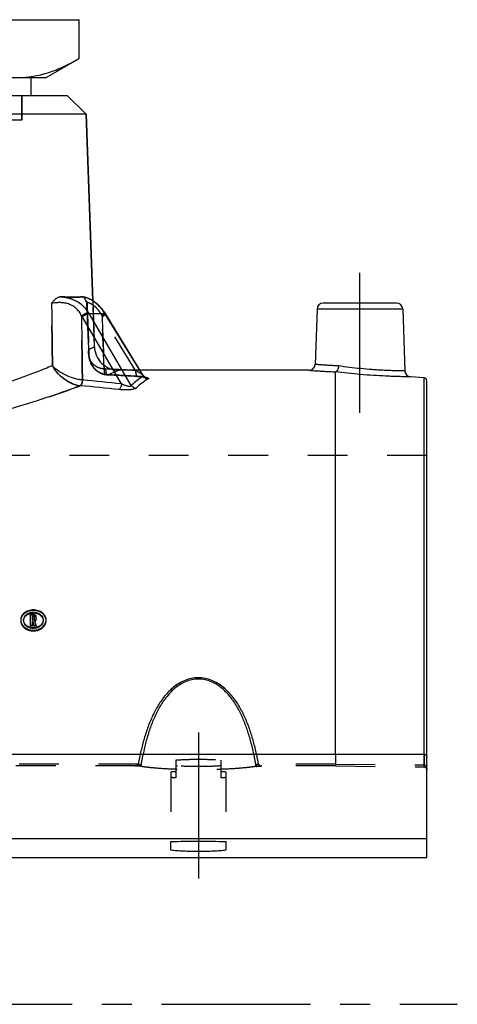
# Model space of a CAD drawing. Header units: millimetres. Extents: x 397 to 602, y 406 to 594.
# Tile 25 of 25: x 531 to 602, y 427 to 589. Entities that reach past the tile are written whole.
import ezdxf

# ---------------------------------------------------------------- set-up
doc = ezdxf.new("R2010")
doc.units = ezdxf.units.MM
doc.header["$LTSCALE"] = 65.185185
doc.linetypes.add('CENTER', pattern=[0.6, 0.375, -0.075, 0.075, -0.075])
doc.linetypes.add('HIDDEN', pattern=[0.2, 0.1, -0.1])
for name, color, linetype in [('FASEN', 7, 'CONTINUOUS'), ('FLAECHEN', 7, 'CONTINUOUS'), ('KOERPER', 7, 'CONTINUOUS'), ('KONST.EL_MIT_GEO', 7, 'CONTINUOUS')]:
    doc.layers.add(name, color=color, linetype=linetype)

msp = doc.modelspace()

# ---------------------------------------------------------------- linework, layer by layer
at = {"layer": 'FASEN', "color": 7, "linetype": 'Continuous'}
for p, q in [((538.5, 576.25), (461.5, 576.25)), ((538.5, 576.25), (541.6, 573.25)), ((541.6, 573.25), (458.4, 573.25))]:
    msp.add_line(p, q, dxfattribs=at)
at = {"layer": 'FLAECHEN', "color": 8, "linetype": 'HIDDEN'}
for p, q in [((531, 576.25), (531, 572.25)), ((531, 572.25), (469, 572.25)), ((542.67, 542.64), (542.94, 535.11)), ((550.44, 531.25), (546.93, 531.25)), ((597.5, 517.25), (525.1, 517.25)), ((597.5, 454.37), (597.5, 517.25))]:
    msp.add_line(p, q, dxfattribs=at)
at = {"layer": 'FLAECHEN', "color": 7, "linetype": 'Continuous'}
for p, q in [((541.6, 573.25), (542.67, 542.64)), ((578.15, 531.25), (550.44, 531.25)), ((597.04, 529.98), (594.8, 530.17)), ((597.5, 454.37), (402.5, 454.37)), ((597.5, 451.25), (597.5, 454.37)), ((597.5, 451.25), (402.5, 451.25))]:
    msp.add_line(p, q, dxfattribs=at)
at = {"layer": 'FLAECHEN', "color": 2, "linetype": 'CENTER'}
msp.add_line((397.5, 427.25), (602.5, 427.25), dxfattribs=at)
at = {"layer": 'KOERPER', "color": 2, "linetype": 'CENTER'}
msp.add_line((586.5, 524.25), (586.5, 547.25), dxfattribs=at)
at = {"layer": 'KOERPER', "color": 7, "linetype": 'Continuous'}
for p, q in [((579.47, 541.28), (579.15, 532.22)), ((593.53, 541.28), (593.89, 531.14))]:
    msp.add_line(p, q, dxfattribs=at)
at = {"layer": 'KOERPER', "color": 8, "linetype": 'HIDDEN'}
for p, q in [((556.3, 467.32), (556.3, 464.37)), ((563.7, 467.32), (563.7, 464.37)), ((555.5, 465.35), (555.5, 452.51)), ((564.5, 465.35), (564.5, 452.51))]:
    msp.add_line(p, q, dxfattribs=at)
for centre, radius, start, end in [((558.41, 433.19), 32.29, 93.7495, 95.1733), ((558.77, 497.57), 31.3, 265.4806, 265.9417), ((561.44, 431.3), 34.19, 84.8663, 86.211)]:
    msp.add_arc(centre, radius, start, end, dxfattribs=at)
for points, knots in [([(556.3, 467.32), (556.88, 467.36), (558.11, 467.43), (560, 467.46), (561.89, 467.43), (563.12, 467.36), (563.7, 467.32)], [0, 0, 0, 0, 0.235707, 0.5, 0.764293, 1, 1, 1, 1]), ([(563.7, 466.36), (563.12, 466.32), (561.89, 466.25), (560, 466.22), (558.11, 466.25), (556.88, 466.32), (556.3, 466.36)], [0, 0, 0, 0, 0.235707, 0.5, 0.764293, 1, 1, 1, 1]), ([(556.3, 464.37), (556.23, 464.38), (555.96, 464.4), (555.7, 464.43), (555.5, 464.45)], [0, 0, 0, 0, 0.265678, 1, 1, 1, 1]), ([(564.5, 464.45), (564.44, 464.44), (564.17, 464.41), (563.9, 464.39), (563.7, 464.37)], [0, 0, 0, 0, 0.233816, 1, 1, 1, 1])]:
    msp.add_open_spline(points, degree=3, knots=knots, dxfattribs=at)
at = {"layer": 'KONST.EL_MIT_GEO', "color": 7, "linetype": 'Continuous'}
for p, q in [((459.59, 588.75), (540.41, 588.75)), ((540.41, 582.38), (540.41, 588.75)), ((535, 579.25), (540.41, 582.38)), ((465, 579.25), (535, 579.25)), ((532.5, 579.25), (532.5, 576.25)), ((542.67, 542.64), (541.6, 573.25)), ((542.72, 542.61), (542.61, 542.68)), ((542.82, 542.55), (542.71, 542.62)), ((542.92, 542.48), (542.81, 542.56)), ((543.02, 542.41), (542.9, 542.49)), ((543.11, 542.34), (543, 542.42)), ((543.21, 542.26), (543.1, 542.35)), ((543.31, 542.18), (543.2, 542.27)), ((543.41, 542.1), (543.3, 542.19)), ((543.51, 542.01), (543.4, 542.1)), ((543.61, 541.92), (543.5, 542.02)), ((543.71, 541.82), (543.61, 541.92)), ((543.81, 541.72), (543.71, 541.83)), ((543.91, 541.62), (543.81, 541.73)), ((544.01, 541.51), (543.9, 541.63)), ((544.11, 541.4), (544, 541.52)), ((544.2, 541.29), (544.1, 541.41)), ((544.3, 541.17), (544.2, 541.3)), ((544.39, 541.05), (544.29, 541.18)), ((544.48, 540.93), (544.39, 541.06)), ((579.47, 541.28), (579.15, 532.22)), ((593.53, 541.28), (579.47, 541.28)), ((592.53, 542.25), (580.47, 542.25)), ((593.53, 541.28), (593.89, 531.14)), ((547.38, 529.01), (540.9, 540.06)), ((542.06, 540.57), (544.66, 540.57)), ((548.99, 528.75), (542.06, 540.57)), ((544.57, 540.8), (544.48, 540.93)), ((544.63, 540.71), (544.57, 540.8)), ((550.98, 530.26), (544.66, 540.57)), ((544.74, 540.54), (544.71, 540.58)), ((550.96, 530.39), (544.74, 540.54)), ((550.96, 530.39), (550.96, 530.39)), ((582.5, 468.3), (582.5, 530.99)), ((597.04, 468.3), (597.04, 529.98)), ((597.5, 454.37), (597.5, 529.48)), ((532.91, 491.18), (532.43, 491.18)), ((532.43, 489.39), (532.43, 491.18)), ((532.91, 491.07), (532.43, 491.07)), ((532.91, 491.18), (532.91, 491.07)), ((531.31, 490.17), (531.31, 490.18)), ((532.75, 489.39), (532.43, 489.39)), ((532.91, 490.93), (532.75, 490.93)), ((532.75, 490.29), (532.75, 490.93)), ((532.91, 490.4), (532.75, 490.4)), ((532.91, 490.29), (532.75, 490.29)), ((532.85, 490.14), (532.75, 490.14)), ((532.75, 489.39), (532.75, 490.14)), ((532.91, 490.4), (532.91, 490.29)), ((533.39, 489.39), (533.06, 489.39)), ((533.07, 490.41), (533.07, 490.8)), ((533.16, 490.2), (533.16, 490.09)), ((533.39, 490.52), (533.39, 490.8)), ((534.52, 490.18), (534.52, 490.17)), ((403, 468.3), (597, 468.3)), ((555.5, 452.51), (555.5, 453.94)), ((564.5, 453.94), (564.5, 452.51))]:
    msp.add_line(p, q, dxfattribs=at)
at = {"layer": 'KONST.EL_MIT_GEO', "color": 8, "linetype": 'HIDDEN'}
for p, q in [((532.5, 576.25), (467.5, 576.25)), ((531, 572.25), (531, 576.25)), ((541.1, 543.27), (541.09, 543.27)), ((541.53, 542.68), (541.55, 542.64)), ((541.55, 542.65), (541.57, 542.6)), ((542.44, 542.78), (542.42, 542.79)), ((542.53, 542.73), (542.51, 542.74)), ((542.63, 542.67), (542.61, 542.68)), ((542.94, 535.11), (542.67, 542.64)), ((541.56, 542.61), (541.58, 542.56)), ((541.58, 542.57), (541.59, 542.52)), ((541.59, 542.53), (541.6, 542.48)), ((541.6, 542.48), (541.61, 542.44)), ((541.62, 542.3), (541.96, 533.97)), ((549.7, 531.2), (544.27, 540.06)), ((542.02, 534.67), (542.94, 535.11)), ((542.94, 535.11), (542.02, 534.67)), ((542.14, 532.89), (542.18, 532.77)), ((542.18, 532.77), (542.22, 532.65)), ((542.22, 532.65), (542.27, 532.53)), ((542.27, 532.53), (542.31, 532.42)), ((542.31, 532.42), (542.37, 532.31)), ((542.37, 532.31), (542.42, 532.21)), ((542.42, 532.21), (542.48, 532.1)), ((542.48, 532.11), (542.54, 532.01)), ((542.53, 532.01), (542.6, 531.91)), ((542.59, 531.91), (542.66, 531.82)), ((542.66, 531.82), (542.72, 531.73)), ((542.72, 531.73), (542.79, 531.65)), ((542.79, 531.65), (542.86, 531.57)), ((542.86, 531.57), (542.93, 531.49)), ((542.93, 531.49), (543, 531.41)), ((543, 531.42), (543.08, 531.34)), ((543.08, 531.34), (543.15, 531.27)), ((544.5, 532.07), (544.53, 531.49)), ((545.81, 531.41), (544.77, 531.46)), ((543.15, 531.27), (543.23, 531.21)), ((543.23, 531.21), (543.31, 531.15)), ((543.31, 531.15), (543.39, 531.09)), ((543.39, 531.09), (543.47, 531.03)), ((543.47, 531.03), (543.55, 530.98)), ((543.55, 530.98), (543.64, 530.93)), ((543.63, 530.93), (543.72, 530.88)), ((543.72, 530.88), (543.81, 530.83)), ((543.8, 530.83), (543.89, 530.79)), ((543.89, 530.79), (543.98, 530.75)), ((543.98, 530.75), (544.07, 530.72)), ((544.07, 530.72), (544.16, 530.68)), ((544.16, 530.68), (544.25, 530.65)), ((544.25, 530.65), (544.34, 530.62)), ((544.34, 530.62), (544.44, 530.6)), ((544.43, 530.6), (544.53, 530.58)), ((544.53, 530.58), (544.62, 530.56)), ((544.62, 530.56), (544.72, 530.54)), ((544.71, 530.54), (544.77, 530.53)), ((544.77, 530.53), (544.82, 530.53)), ((544.81, 530.53), (544.87, 530.52)), ((544.86, 530.52), (544.91, 530.51)), ((544.91, 530.52), (544.96, 530.51)), ((544.96, 530.51), (545.01, 530.51)), ((545.01, 530.51), (545.06, 530.5)), ((545.06, 530.5), (545.11, 530.5)), ((545.11, 530.5), (546.18, 530.45)), ((545.16, 530.51), (546.93, 531.25)), ((546.17, 530.45), (547.29, 530.39)), ((547.29, 530.39), (548.4, 530.33)), ((548.4, 530.33), (549.51, 530.27)), ((549.7, 531.2), (548.82, 531.25)), ((549.51, 530.27), (550.08, 530.23)), ((550.02, 530.25), (550.08, 530.24)), ((550.08, 530.23), (550.18, 530.23)), ((550.18, 530.23), (550.28, 530.22)), ((550.28, 530.22), (550.37, 530.21)), ((550.37, 530.21), (550.46, 530.2)), ((550.46, 530.2), (550.54, 530.2)), ((550.54, 530.2), (550.62, 530.19)), ((550.62, 530.19), (550.69, 530.18)), ((550.69, 530.18), (550.76, 530.17)), ((550.76, 530.17), (550.8, 530.17)), ((550.79, 530.17), (550.83, 530.16)), ((550.83, 530.16), (550.86, 530.16)), ((550.86, 530.16), (550.89, 530.16)), ((550.89, 530.16), (550.92, 530.15)), ((550.92, 530.15), (550.95, 530.15)), ((550.95, 530.15), (550.97, 530.14)), ((550.96, 530.39), (550.96, 530.39)), ((550.97, 530.14), (551, 530.14)), ((551.25, 530.1), (551.24, 530.11)), ((551.28, 530.08), (551.29, 530.08)), ((551.29, 530.08), (551.3, 530.08)), ((530.83, 490.29), (530.83, 490.17)), ((531.31, 490.29), (531.31, 490.18)), ((532.43, 489.39), (532.43, 489.28)), ((532.91, 490.82), (532.75, 490.82)), ((532.85, 490.03), (532.75, 490.03)), ((532.75, 489.39), (532.75, 489.28)), ((532.85, 490.14), (532.85, 490.03)), ((532.91, 490.93), (532.91, 490.82)), ((533.06, 489.39), (533.06, 489.28)), ((533.39, 490.52), (533.39, 490.41)), ((533.39, 489.39), (533.39, 489.28)), ((534.52, 490.29), (534.52, 490.18)), ((535, 490.17), (535, 490.29)), ((532.75, 489.28), (532.43, 489.28)), ((533.39, 489.28), (533.06, 489.28)), ((582.5, 468.3), (582.5, 466.65)), ((597, 468.3), (597, 466.21)), ((597.04, 468.3), (597.04, 466.51)), ((550.13, 466.65), (449.87, 466.65)), ((549.66, 466.34), (450.34, 466.34)), ((549.61, 466.34), (450.39, 466.34)), ((549.61, 466.34), (549.68, 466.34)), ((549.66, 466.34), (549.61, 466.34)), ((549.66, 466.34), (549.68, 466.34)), ((549.68, 466.34), (549.66, 466.34)), ((582.5, 466.65), (569.87, 466.65)), ((570.32, 466.34), (570.39, 466.34)), ((570.32, 466.34), (570.34, 466.34)), ((570.34, 466.34), (570.32, 466.34)), ((582.52, 466.34), (570.34, 466.34)), ((570.39, 466.34), (570.34, 466.34)), ((582.52, 466.34), (570.39, 466.34)), ((582.5, 466.65), (597.04, 466.51)), ((582.5, 466.65), (597.04, 466.51)), ((582.52, 466.34), (597, 466.2)), ((582.52, 466.34), (597, 466.21))]:
    msp.add_line(p, q, dxfattribs=at)
at = {"layer": 'KONST.EL_MIT_GEO', "color": 2, "linetype": 'CENTER'}
msp.add_line((560, 471.84), (560, 447.91), dxfattribs=at)
at = {"layer": 'KONST.EL_MIT_GEO', "color": 7, "linetype": 'Continuous'}
for points in [[(542.61, 542.68), (542.51, 542.74), (542.42, 542.79), (542.32, 542.84), (542.23, 542.89), (542.14, 542.94), (542.04, 542.98), (541.95, 543.02), (541.86, 543.06), (541.76, 543.09), (541.67, 543.13), (541.58, 543.16), (541.49, 543.18), (541.41, 543.21), (541.32, 543.23), (541.24, 543.24), (541.16, 543.26), (541.09, 543.27), (541.05, 543.28)], [(544.71, 540.58), (544.69, 540.61), (544.68, 540.64), (544.66, 540.67), (544.63, 540.71)], [(551.01, 530.32), (550.99, 530.35), (550.97, 530.37), (550.96, 530.39)], [(551.3, 530.08), (551.31, 530.07), (551.31, 530.07), (551.31, 530.07), (551.31, 530.07), (551.31, 530.07), (551.3, 530.08), (551.3, 530.08), (551.29, 530.08), (551.29, 530.08), (551.28, 530.09), (551.27, 530.09), (551.26, 530.1), (551.25, 530.1), (551.24, 530.11), (551.23, 530.12), (551.22, 530.13), (551.2, 530.14), (551.19, 530.15), (551.17, 530.16), (551.15, 530.17), (551.14, 530.19), (551.12, 530.2), (551.1, 530.22), (551.08, 530.24), (551.06, 530.26), (551.05, 530.28), (551.03, 530.3), (551.01, 530.32)]]:
    msp.add_lwpolyline(points, dxfattribs=at)
at = {"layer": 'KONST.EL_MIT_GEO', "color": 8, "linetype": 'HIDDEN'}
for points in [[(542.34, 542.83), (542.25, 542.88), (542.16, 542.93), (542.06, 542.97), (541.97, 543.01), (541.88, 543.05), (541.79, 543.09), (541.69, 543.12), (541.6, 543.15), (541.51, 543.18), (541.43, 543.2), (541.34, 543.22), (541.26, 543.24), (541.18, 543.26), (541.1, 543.27)], [(541.61, 542.44), (541.62, 542.39), (541.62, 542.35)], [(541.62, 542.4), (541.62, 542.35), (541.62, 542.3)], [(541.96, 533.97), (541.97, 533.83), (541.98, 533.68)], [(541.98, 533.68), (542, 533.54), (542.02, 533.41), (542.04, 533.27), (542.07, 533.14), (542.1, 533.01), (542.14, 532.89)], [(551, 530.14), (551.02, 530.14), (551.05, 530.13), (551.07, 530.13), (551.09, 530.12), (551.11, 530.12), (551.13, 530.12), (551.15, 530.11), (551.17, 530.11), (551.19, 530.11), (551.2, 530.1), (551.22, 530.1), (551.23, 530.1), (551.25, 530.09), (551.26, 530.09), (551.27, 530.09), (551.28, 530.08), (551.29, 530.08), (551.29, 530.08), (551.3, 530.08), (551.3, 530.08), (551.3, 530.08)], [(551.31, 530.07), (551.31, 530.07), (551.31, 530.07)], [(597, 466.2), (597.01, 466.2), (597.04, 466.2), (597.06, 466.2), (597.09, 466.2), (597.11, 466.19), (597.13, 466.19), (597.16, 466.18), (597.18, 466.17), (597.2, 466.16), (597.23, 466.15), (597.25, 466.14), (597.27, 466.12), (597.29, 466.11), (597.31, 466.1), (597.33, 466.08), (597.35, 466.06), (597.37, 466.04), (597.38, 466.03), (597.4, 466.01), (597.41, 465.99), (597.43, 465.97), (597.44, 465.94), (597.45, 465.92), (597.46, 465.9), (597.47, 465.88), (597.48, 465.85), (597.48, 465.83), (597.49, 465.8), (597.49, 465.78), (597.5, 465.75), (597.5, 465.73), (597.5, 465.7)]]:
    msp.add_lwpolyline(points, dxfattribs=at)
at = {"layer": 'KONST.EL_MIT_GEO', "color": 7, "linetype": 'Continuous'}
for centre, radius, start, end in [((540.68, 540.79), 2.51, 81.057, 82.3248), ((541.02, 543.09), 0.187, 82.3284, 91.8375), ((580.47, 541.25), 1, 90, 178), ((592.53, 541.25), 1, 2, 90), ((536.62, 537.55), 4.96, 30.3956, 32.2747), ((536.92, 537.54), 5.97, 30.4901, 32.3659), ((539.41, 537.36), 6.15, 31.4286, 33.2674), ((578.15, 532.25), 1, 270, 358), ((555.57, 522.13), 9.33, 119.4599, 134.8505), ((556.31, 521.68), 9.32, 119.2165, 134.5668), ((550.37, 525.12), 5.08, 79.8242, 80.512), ((594.89, 531.17), 1, 182, 265), ((597, 529.48), 0.5, 0, 85), ((540.94, 532), 3.31, 263.4355, 264.2238), ((488.56, -30.25), 561.38, 84.0252, 84.68), ((541.23, 532.16), 2.51, 263.8397, 264.6282), ((488.93, -24.11), 556.21, 83.9681, 84.6292), ((532.16, 490.18), 1.33, 172.6335, 177.6086), ((532.33, 490.29), 1.02, 180.0015, 182.7986), ((533.09, 490.52), 0.306, 349.5258, 359.9707), ((533.5, 490.29), 1.02, 357.2014, 359.9985), ((533.67, 490.18), 1.33, 2.3914, 7.3665)]:
    msp.add_arc(centre, radius, start, end, dxfattribs=at)
at = {"layer": 'KONST.EL_MIT_GEO', "color": 8, "linetype": 'HIDDEN'}
for centre, radius, start, end in [((536.62, 537.55), 4.96, 30.3954, 32.2747), ((539.88, 537.37), 5.14, 31.5218, 33.3565), ((539.89, 537.37), 5.14, 31.5217, 33.3564), ((546.93, 535.25), 4, 182, 270), ((544.9, 534.08), 2.61, 261.7351, 267.1551), ((514.65, -76), 608.21, 86.69689, 87.1614), ((514.66, -75.96), 608.17, 86.77992, 87.06366), ((545.27, 533.71), 3.2, 261.0169, 262.0447), ((545.32, 534.06), 3.56, 262.0432, 266.6064), ((545.32, 534.06), 3.56, 262.0425, 267.3998), ((545.32, 534.04), 3.54, 266.6106, 267.4057), ((515.04, -82.78), 614.02, 86.73361, 87.18839), ((515.04, -82.76), 614.01, 86.72827, 87.18839), ((532.15, 490.18), 1.32, 177.6112, 179.9973), ((533.09, 490.69), 0.305, 0.0342, 11.3138), ((533.68, 490.18), 1.32, 0.0027, 2.3888), ((596.8, 458.19), 47.43, 167.691, 169.73), ((598.36, 458.18), 48.52, 167.9564, 170.1439), ((520.03, 457.87), 50.16, 9.8918, 12.0078), ((521.78, 457.91), 48.88, 10.3002, 12.2788), ((549.66, 466.8), 0.461, 263.9585, 270.019), ((570.34, 466.8), 0.461, 269.981, 276.0415), ((597, 465.71), 0.501, 89.4642, 89.9999), ((597, 465.71), 0.496, 3.0191, 6.0282), ((597.01, 465.71), 0.494, 0.0016, 3.0197)]:
    msp.add_arc(centre, radius, start, end, dxfattribs=at)
at = {"layer": 'KONST.EL_MIT_GEO', "color": 7, "linetype": 'Continuous'}
for centre, major_axis, start_param, end_param in [((534.34, 427.25), (-19.5, 103.97), -0.952583, -0.943551), ((534.67, 427.25), (-19.5, 103.97), -0.952583, -0.942872), ((534.67, 427.25), (-19.47, 103.77), -0.951146, -0.942746)]:
    msp.add_ellipse(centre, major_axis=major_axis, ratio=0.11826, start_param=start_param, end_param=end_param, dxfattribs=at)
at = {"layer": 'KONST.EL_MIT_GEO', "color": 8, "linetype": 'HIDDEN'}
for centre, start_param, end_param in [((534.34, 427.25), -0.952476, -0.943426), ((534.67, 427.25), 5.33071, 5.332039)]:
    msp.add_ellipse(centre, major_axis=(-19.47, 103.77), ratio=0.11826, start_param=start_param, end_param=end_param, dxfattribs=at)
at = {"layer": 'KONST.EL_MIT_GEO', "color": 7, "linetype": 'Continuous'}
for points, knots in [([(530.31, 579.25), (531.17, 579.25), (532.9, 579.4), (535.46, 580.04), (537.98, 581.05), (539.61, 581.91), (540.41, 582.38)], [0, 0, 0, 0, 0.240396, 0.485492, 0.738349, 1, 1, 1, 1]), ([(535.9, 542.25), (536.01, 542.37), (536.22, 542.61), (536.5, 542.89), (536.73, 543.08), (536.9, 543.19), (537.08, 543.26), (537.21, 543.28), (537.27, 543.28)], [0, 0, 0, 0, 0.279558, 0.546484, 0.671071, 0.787906, 0.896838, 1, 1, 1, 1]), ([(541.95, 540.73), (541.71, 541.12), (541.12, 541.83), (539.97, 542.64), (538.65, 543.12), (537.73, 543.25), (537.27, 543.28)], [0, 0, 0, 0, 0.247034, 0.497401, 0.751328, 1, 1, 1, 1]), ([(537.27, 543.28), (537.98, 543.27), (538.98, 543.24), (540.23, 543.25), (540.77, 543.27), (541.02, 543.28)], [0, 0, 0, 0, 0.569779, 0.8027, 1, 1, 1, 1]), ([(544.55, 540.73), (544.09, 541.44), (543.22, 542.34), (542.04, 542.99), (541.45, 543.19), (541.19, 543.25), (541.07, 543.27)], [0, 0, 0, 0, 0.578803, 0.819291, 0.918238, 1, 1, 1, 1]), ([(540.81, 540.19), (540.7, 540.43), (540.42, 540.88), (539.88, 541.46), (539.22, 541.92), (538.48, 542.21), (537.73, 542.34), (537.03, 542.35), (536.43, 542.31), (536.06, 542.27), (535.9, 542.25)], [0, 0, 0, 0, 0.136188, 0.273301, 0.412054, 0.550696, 0.684199, 0.806655, 0.913264, 1, 1, 1, 1]), ([(540.81, 540.19), (540.92, 540.27), (541.13, 540.41), (541.44, 540.58), (541.69, 540.68), (541.85, 540.73), (541.92, 540.73), (541.95, 540.73)], [0, 0, 0, 0, 0.300338, 0.592153, 0.835278, 0.928607, 1, 1, 1, 1]), ([(540.9, 540.06), (541, 540.13), (541.22, 540.26), (541.54, 540.42), (541.79, 540.52), (541.96, 540.56), (542.03, 540.57), (542.06, 540.57)], [0, 0, 0, 0, 0.299554, 0.591387, 0.835005, 0.928566, 1, 1, 1, 1]), ([(544.55, 540.73), (544.56, 540.73), (544.59, 540.73), (544.62, 540.72), (544.63, 540.71)], [0, 0, 0, 0, 0.331412, 1, 1, 1, 1]), ([(544.66, 540.57), (544.67, 540.57), (544.69, 540.57), (544.73, 540.56), (544.74, 540.54)], [0, 0, 0, 0, 0.338692, 1, 1, 1, 1]), ([(536.05, 532.01), (535.21, 531.65), (531.26, 530.06), (527.23, 528.67), (524.02, 527.74)], [0, 0, 0, 0, 0.213848, 1, 1, 1, 1]), ([(540.56, 528.72), (540.08, 528.77), (539.12, 529.06), (537.84, 529.82), (536.78, 530.82), (536.25, 531.6), (536.05, 532.01)], [0, 0, 0, 0, 0.251828, 0.513464, 0.766496, 1, 1, 1, 1]), ([(540.96, 529.66), (540.72, 529.67), (540.23, 529.74), (539.26, 529.98), (538.13, 530.42), (537.12, 531.03), (536.46, 531.58), (536.17, 531.86), (536.05, 532.01)], [0, 0, 0, 0, 0.130139, 0.265464, 0.534852, 0.783931, 0.896629, 1, 1, 1, 1]), ([(583.02, 531.96), (582.74, 531.97), (582.2, 531.99), (581.45, 532.04), (580.79, 532.08), (580.3, 532.12), (579.96, 532.15), (579.75, 532.16), (579.57, 532.18), (579.43, 532.19), (579.32, 532.2), (579.26, 532.21), (579.22, 532.21), (579.19, 532.21), (579.17, 532.21), (579.16, 532.21), (579.15, 532.21), (579.15, 532.22)], [0, 0, 0, 0, 0.216359, 0.412534, 0.585002, 0.730647, 0.792564, 0.84682, 0.893165, 0.931383, 0.961296, 0.973093, 0.982765, 0.990298, 0.995686, 0.998921, 1, 1, 1, 1]), ([(583.02, 531.96), (583.01, 531.84), (582.97, 531.61), (582.88, 531.35), (582.77, 531.18), (582.69, 531.09), (582.6, 531.02), (582.54, 531), (582.51, 531)], [0, 0, 0, 0, 0.314982, 0.598367, 0.720547, 0.827359, 0.919377, 1, 1, 1, 1]), ([(593.89, 531.14), (593.89, 531.13), (593.88, 531.14), (593.87, 531.14), (593.85, 531.14), (593.81, 531.14), (593.74, 531.14), (593.63, 531.14), (593.5, 531.14), (593.33, 531.14), (593.14, 531.14), (592.82, 531.15), (592.37, 531.16), (591.75, 531.18), (591.04, 531.21), (590.26, 531.24), (589.42, 531.29), (588.21, 531.38), (586.66, 531.51), (584.82, 531.71), (583.6, 531.87), (583.02, 531.96)], [0, 0, 0, 0, 0.000353, 0.001412, 0.003176, 0.005643, 0.012675, 0.02248, 0.035016, 0.050232, 0.068065, 0.088442, 0.136478, 0.193543, 0.258688, 0.330822, 0.408734, 0.491112, 0.66368, 0.837079, 1, 1, 1, 1]), ([(550.96, 530.39), (550.97, 530.38), (550.98, 530.36), (550.99, 530.32), (550.99, 530.29), (550.99, 530.27), (550.98, 530.26)], [0, 0, 0, 0, 0.291824, 0.548783, 0.778018, 1, 1, 1, 1]), ([(550.98, 530.26), (551.07, 530.13), (551.3, 529.92), (551.6, 529.82), (551.75, 529.82)], [0, 0, 0, 0, 0.505478, 1, 1, 1, 1]), ([(551.27, 530.12), (551.32, 530.11), (551.42, 530.09), (551.55, 530.06), (551.66, 530.02), (551.73, 529.99), (551.78, 529.96), (551.81, 529.94), (551.83, 529.91), (551.82, 529.88), (551.81, 529.86), (551.78, 529.84), (551.77, 529.82), (551.75, 529.82)], [0, 0, 0, 0, 0.21616, 0.405019, 0.56359, 0.689156, 0.739156, 0.780858, 0.843867, 0.872834, 0.906282, 0.947962, 1, 1, 1, 1]), ([(578.15, 531.25), (578.16, 531.25), (578.17, 531.25), (578.2, 531.25), (578.25, 531.24), (578.33, 531.24), (578.46, 531.23), (578.63, 531.21), (578.92, 531.19), (579.37, 531.16), (580, 531.12), (580.75, 531.08), (581.6, 531.03), (582.2, 531.01), (582.51, 531)], [0, 0, 0, 0, 0.004333, 0.009744, 0.017311, 0.038868, 0.068897, 0.10725, 0.153738, 0.270175, 0.415973, 0.588393, 0.784255, 1, 1, 1, 1]), ([(582.5, 530.99), (582.5, 530.99), (582.5, 530.99), (582.51, 530.99), (582.51, 531)], [0, 0, 0, 0, 0.263963, 1, 1, 1, 1]), ([(594.8, 530.17), (594.79, 530.17), (594.77, 530.17), (594.72, 530.17), (594.63, 530.17), (594.51, 530.18), (594.35, 530.18), (594.08, 530.18), (593.66, 530.19), (593.07, 530.2), (592.37, 530.22), (591.57, 530.25), (590.35, 530.3), (588.69, 530.39), (586.62, 530.55), (584.54, 530.75), (583.16, 530.91), (582.5, 530.99)], [0, 0, 0, 0, 0.001425, 0.005695, 0.012789, 0.022678, 0.035315, 0.050646, 0.089104, 0.137378, 0.19463, 0.259875, 0.332003, 0.491979, 0.664022, 0.83703, 1, 1, 1, 1]), ([(540.61, 528.71), (539.55, 528.31), (534.38, 526.43), (529.1, 524.83), (524.85, 523.8)], [0, 0, 0, 0, 0.205649, 1, 1, 1, 1]), ([(540.96, 529.66), (540.94, 529.55), (540.91, 529.34), (540.82, 529.06), (540.72, 528.85), (540.62, 528.74), (540.56, 528.72)], [0, 0, 0, 0, 0.31329, 0.598241, 0.830964, 1, 1, 1, 1]), ([(540.99, 529.65), (540.98, 529.54), (540.95, 529.34), (540.87, 529.06), (540.76, 528.84), (540.66, 528.74), (540.61, 528.71)], [0, 0, 0, 0, 0.31408, 0.599237, 0.831602, 1, 1, 1, 1]), ([(547.38, 529.01), (547.36, 528.91), (547.33, 528.71), (547.25, 528.43), (547.14, 528.22), (547.04, 528.11), (546.99, 528.08)], [0, 0, 0, 0, 0.311189, 0.595096, 0.82861, 1, 1, 1, 1]), ([(549.76, 528.32), (549.74, 528.3), (549.7, 528.27), (549.57, 528.2), (549.34, 528.13), (549.02, 528.08), (548.64, 528.04), (548.23, 528.02), (547.68, 528.02), (547.26, 528.05), (546.99, 528.08)], [0, 0, 0, 0, 0.027701, 0.062659, 0.155427, 0.275279, 0.413572, 0.561082, 0.710778, 1, 1, 1, 1]), ([(548.99, 528.75), (548.98, 528.73), (548.97, 528.69), (548.93, 528.65), (548.86, 528.62), (548.73, 528.59), (548.54, 528.6), (548.3, 528.65), (548.06, 528.72), (547.82, 528.81), (547.59, 528.91), (547.45, 528.98), (547.38, 529.01)], [0, 0, 0, 0, 0.031511, 0.066201, 0.108658, 0.161177, 0.289836, 0.432774, 0.578084, 0.721767, 0.862552, 1, 1, 1, 1]), ([(548.99, 528.75), (549.08, 528.63), (549.31, 528.42), (549.61, 528.33), (549.76, 528.32)], [0, 0, 0, 0, 0.50336, 1, 1, 1, 1]), ([(535, 490.29), (535, 490.4), (534.97, 490.62), (534.85, 490.93), (534.65, 491.22), (534.3, 491.56), (533.71, 491.86), (532.91, 491.98), (532.12, 491.86), (531.53, 491.56), (531.17, 491.22), (530.98, 490.93), (530.85, 490.62), (530.83, 490.4), (530.83, 490.29)], [0, 0, 0, 0, 0.055531, 0.112102, 0.170717, 0.231997, 0.362256, 0.5, 0.637744, 0.768003, 0.829283, 0.887898, 0.944469, 1, 1, 1, 1]), ([(534.99, 490.35), (534.98, 490.45), (534.93, 490.65), (534.73, 491.04), (534.32, 491.45), (533.66, 491.76), (532.91, 491.87), (532.16, 491.76), (531.51, 491.45), (531.1, 491.04), (530.9, 490.65), (530.85, 490.45), (530.84, 490.35)], [0, 0, 0, 0, 0.055495, 0.112419, 0.232636, 0.363021, 0.5, 0.636979, 0.767364, 0.887581, 0.944505, 1, 1, 1, 1]), ([(531.31, 490.29), (531.31, 490.37), (531.33, 490.54), (531.46, 490.87), (531.77, 491.23), (532.3, 491.5), (532.91, 491.59), (533.53, 491.5), (534.06, 491.23), (534.37, 490.87), (534.5, 490.54), (534.52, 490.37), (534.52, 490.29)], [0, 0, 0, 0, 0.055589, 0.112251, 0.231706, 0.362146, 0.5, 0.637854, 0.768294, 0.887749, 0.944411, 1, 1, 1, 1]), ([(533.39, 490.8), (533.39, 490.85), (533.37, 490.96), (533.25, 491.08), (533.1, 491.16), (532.98, 491.18), (532.91, 491.18)], [0, 0, 0, 0, 0.22269, 0.462087, 0.723662, 1, 1, 1, 1]), ([(533.39, 490.75), (533.38, 490.79), (533.34, 490.88), (533.23, 490.99), (533.08, 491.06), (532.97, 491.07), (532.91, 491.07)], [0, 0, 0, 0, 0.224059, 0.465839, 0.726899, 1, 1, 1, 1]), ([(530.83, 490.29), (530.83, 490.18), (530.85, 489.96), (530.98, 489.64), (531.17, 489.35), (531.53, 489), (532.11, 488.7), (532.91, 488.57), (533.71, 488.7), (534.3, 489), (534.65, 489.35), (534.85, 489.64), (534.97, 489.96), (535, 490.18), (535, 490.29)], [0, 0, 0, 0, 0.055401, 0.112112, 0.171006, 0.232551, 0.362872, 0.5, 0.637128, 0.767449, 0.828994, 0.887888, 0.944599, 1, 1, 1, 1]), ([(534.52, 490.24), (534.51, 490.16), (534.48, 489.99), (534.35, 489.67), (534.03, 489.33), (533.51, 489.06), (532.91, 488.97), (532.31, 489.06), (531.79, 489.33), (531.48, 489.67), (531.34, 489.99), (531.31, 490.16), (531.31, 490.24)], [0, 0, 0, 0, 0.055468, 0.112353, 0.232539, 0.362987, 0.5, 0.637013, 0.767461, 0.887647, 0.944532, 1, 1, 1, 1]), ([(534.52, 490.17), (534.52, 490.08), (534.49, 489.92), (534.36, 489.59), (534.05, 489.23), (533.52, 488.96), (532.91, 488.86), (532.3, 488.96), (531.77, 489.23), (531.46, 489.59), (531.33, 489.92), (531.31, 490.08), (531.31, 490.17)], [0, 0, 0, 0, 0.055478, 0.112267, 0.232213, 0.362694, 0.5, 0.637306, 0.767787, 0.887733, 0.944522, 1, 1, 1, 1]), ([(532.91, 490.93), (532.93, 490.93), (532.97, 490.92), (533.03, 490.89), (533.06, 490.85), (533.07, 490.82), (533.07, 490.8)], [0, 0, 0, 0, 0.276242, 0.537824, 0.777306, 1, 1, 1, 1]), ([(533.06, 490.48), (533.05, 490.46), (533.01, 490.41), (532.95, 490.4), (532.91, 490.4)], [0, 0, 0, 0, 0.470398, 1, 1, 1, 1]), ([(533.07, 490.41), (533.07, 490.4), (533.06, 490.36), (533.03, 490.32), (532.97, 490.29), (532.93, 490.29), (532.91, 490.29)], [0, 0, 0, 0, 0.222985, 0.462658, 0.724125, 1, 1, 1, 1]), ([(533.16, 490.2), (533.22, 490.23), (533.32, 490.3), (533.38, 490.41), (533.39, 490.47)], [0, 0, 0, 0, 0.524085, 1, 1, 1, 1]), ([(569.54, 468.3), (569.39, 468.98), (569.07, 470.33), (568.46, 472.32), (567.7, 474.25), (566.77, 476.09), (565.79, 477.53), (564.86, 478.57), (564.07, 479.29), (563.19, 479.91), (562.2, 480.4), (561.13, 480.73), (560, 480.84), (558.87, 480.73), (557.8, 480.4), (556.81, 479.91), (555.64, 479.09), (554.41, 477.82), (553.23, 476.09), (552.3, 474.25), (551.54, 472.32), (550.93, 470.33), (550.61, 468.98), (550.46, 468.3)], [0, 0, 0, 0, 0.061787, 0.12318, 0.184289, 0.245327, 0.306676, 0.337695, 0.369079, 0.400959, 0.433446, 0.466542, 0.500043, 0.533544, 0.56664, 0.599127, 0.631007, 0.693324, 0.754673, 0.815711, 0.87682, 0.938212, 1, 1, 1, 1]), ([(569.09, 468.3), (568.95, 468.96), (568.64, 470.28), (568.06, 472.22), (567.35, 474.1), (566.47, 475.91), (565.54, 477.32), (564.66, 478.35), (563.92, 479.07), (563.07, 479.69), (562.13, 480.19), (561.09, 480.52), (560, 480.64), (558.91, 480.52), (557.87, 480.19), (556.93, 479.69), (556.08, 479.07), (555.34, 478.35), (554.46, 477.32), (553.53, 475.91), (552.65, 474.1), (551.94, 472.22), (551.36, 470.28), (551.05, 468.96), (550.91, 468.3)], [0, 0, 0, 0, 0.061865, 0.123362, 0.184589, 0.24573, 0.307126, 0.33813, 0.369465, 0.401262, 0.433639, 0.466615, 0.5, 0.533385, 0.566361, 0.598737, 0.630535, 0.66187, 0.692874, 0.75427, 0.815411, 0.876638, 0.938135, 1, 1, 1, 1]), ([(597, 468.3), (597.07, 468.3), (597.2, 468.28), (597.36, 468.17), (597.47, 468), (597.5, 467.87), (597.5, 467.81)], [0, 0, 0, 0, 0.250592, 0.500838, 0.750593, 1, 1, 1, 1]), ([(564.5, 452.51), (564.19, 452.47), (563.51, 452.41), (562.01, 452.33), (560, 452.29), (557.99, 452.33), (556.49, 452.41), (555.81, 452.47), (555.5, 452.51)], [0, 0, 0, 0, 0.104281, 0.22604, 0.5, 0.77396, 0.895719, 1, 1, 1, 1])]:
    msp.add_open_spline(points, degree=3, knots=knots, dxfattribs=at)
at = {"layer": 'KONST.EL_MIT_GEO', "color": 8, "linetype": 'HIDDEN'}
for points, knots in [([(541.02, 543.28), (540.77, 543.27), (540.23, 543.25), (538.98, 543.24), (537.98, 543.27), (537.27, 543.28)], [0, 0, 0, 0, 0.1973, 0.430221, 1, 1, 1, 1]), ([(541.95, 540.73), (541.71, 541.12), (541.12, 541.83), (539.97, 542.64), (538.65, 543.12), (537.73, 543.25), (537.27, 543.28)], [0, 0, 0, 0, 0.247035, 0.497401, 0.751328, 1, 1, 1, 1]), ([(544.55, 540.73), (544.31, 541.11), (543.75, 541.79), (542.8, 542.58), (541.98, 543.02), (541.39, 543.21), (541.14, 543.26), (541.02, 543.28)], [0, 0, 0, 0, 0.303107, 0.58431, 0.82351, 0.920739, 1, 1, 1, 1]), ([(541.53, 542.68), (541.5, 542.76), (541.43, 542.9), (541.33, 543.05), (541.25, 543.16), (541.17, 543.23), (541.1, 543.27), (541.05, 543.28)], [0, 0, 0, 0, 0.308831, 0.585249, 0.707112, 0.81653, 1, 1, 1, 1]), ([(541.72, 542.25), (541.7, 542.29), (541.64, 542.44), (541.58, 542.58), (541.53, 542.68)], [0, 0, 0, 0, 0.251413, 1, 1, 1, 1]), ([(541.53, 542.68), (541.55, 542.65), (541.61, 542.51), (541.67, 542.36), (541.72, 542.25)], [0, 0, 0, 0, 0.246487, 1, 1, 1, 1]), ([(544.18, 540.19), (544.07, 540.39), (543.84, 540.78), (543.5, 541.21), (543.21, 541.52), (542.98, 541.73), (542.76, 541.9), (542.5, 542.08), (542.2, 542.24), (541.93, 542.32), (541.78, 542.34), (541.72, 542.34), (541.69, 542.34), (541.66, 542.33), (541.64, 542.33), (541.62, 542.31), (541.62, 542.3)], [0, 0, 0, 0, 0.19513, 0.384136, 0.474592, 0.560939, 0.641921, 0.716227, 0.840288, 0.927952, 0.958126, 0.969934, 0.97963, 0.987298, 0.993063, 1, 1, 1, 1]), ([(542.7, 541.95), (542.62, 542), (542.48, 542.09), (542.27, 542.2), (542.08, 542.28), (541.92, 542.32), (541.81, 542.34), (541.74, 542.34), (541.7, 542.34), (541.67, 542.33), (541.64, 542.33), (541.62, 542.31), (541.62, 542.3)], [0, 0, 0, 0, 0.232611, 0.436265, 0.608219, 0.747428, 0.854264, 0.895953, 0.930084, 0.95694, 0.976936, 1, 1, 1, 1]), ([(541.62, 542.3), (541.63, 542.29), (541.65, 542.28), (541.68, 542.26), (541.7, 542.26), (541.72, 542.25)], [0, 0, 0, 0, 0.327052, 0.616704, 1, 1, 1, 1]), ([(544.18, 540.19), (543.99, 540.55), (543.65, 541.06), (543.12, 541.61), (542.84, 541.85), (542.7, 541.95)], [0, 0, 0, 0, 0.528417, 0.775903, 1, 1, 1, 1]), ([(544.18, 540.19), (544.25, 540.25), (544.35, 540.33), (544.47, 540.44), (544.54, 540.51), (544.59, 540.58), (544.63, 540.63), (544.64, 540.69), (544.63, 540.71)], [0, 0, 0, 0, 0.38209, 0.546388, 0.688098, 0.804605, 0.894465, 1, 1, 1, 1]), ([(544.27, 540.06), (544.34, 540.11), (544.44, 540.18), (544.56, 540.29), (544.63, 540.36), (544.69, 540.42), (544.73, 540.47), (544.75, 540.52), (544.74, 540.54)], [0, 0, 0, 0, 0.384409, 0.549411, 0.691498, 0.808009, 0.897416, 1, 1, 1, 1]), ([(544.63, 540.71), (544.63, 540.71), (544.62, 540.72), (544.59, 540.73), (544.57, 540.73), (544.55, 540.73)], [0, 0, 0, 0, 0.190179, 0.534831, 1, 1, 1, 1]), ([(542.02, 534.67), (542.01, 534.61), (541.97, 534.38), (541.95, 534.14), (541.96, 533.97)], [0, 0, 0, 0, 0.254171, 1, 1, 1, 1]), ([(541.96, 533.97), (541.96, 534.02), (541.96, 534.26), (541.98, 534.5), (542.02, 534.67)], [0, 0, 0, 0, 0.246712, 1, 1, 1, 1]), ([(544.82, 530.54), (544.58, 530.57), (544.1, 530.69), (543.47, 531.04), (542.95, 531.5), (542.55, 532.05), (542.25, 532.66), (542.01, 533.53), (541.98, 534.22), (542.02, 534.67)], [0, 0, 0, 0, 0.134663, 0.263467, 0.388046, 0.510278, 0.631706, 0.753435, 1, 1, 1, 1]), ([(542.02, 534.67), (541.98, 534.22), (542.01, 533.54), (542.25, 532.68), (542.53, 532.07), (542.93, 531.53), (543.44, 531.06), (544.06, 530.71), (544.53, 530.58), (544.77, 530.55)], [0, 0, 0, 0, 0.246835, 0.368694, 0.490229, 0.612513, 0.737042, 0.865653, 1, 1, 1, 1]), ([(541.96, 533.97), (541.97, 533.68), (542.09, 533.09), (542.59, 532.3), (543.43, 531.7), (544.14, 531.53), (544.53, 531.49)], [0, 0, 0, 0, 0.221114, 0.449154, 0.703104, 1, 1, 1, 1]), ([(536.05, 532.01), (536.25, 531.6), (536.78, 530.82), (537.84, 529.82), (539.12, 529.06), (540.08, 528.77), (540.56, 528.72)], [0, 0, 0, 0, 0.233504, 0.486536, 0.748172, 1, 1, 1, 1]), ([(544.53, 531.49), (544.51, 531.37), (544.51, 531.2), (544.52, 530.98), (544.55, 530.83), (544.59, 530.72), (544.63, 530.62), (544.69, 530.56), (544.74, 530.54), (544.77, 530.53)], [0, 0, 0, 0, 0.340968, 0.495527, 0.633842, 0.753006, 0.851815, 0.931955, 1, 1, 1, 1]), ([(544.77, 531.46), (544.77, 531.34), (544.78, 531.16), (544.81, 530.94), (544.85, 530.79), (544.9, 530.67), (544.96, 530.58), (545.03, 530.52), (545.08, 530.5), (545.11, 530.5)], [0, 0, 0, 0, 0.339027, 0.493597, 0.632281, 0.751961, 0.851261, 0.93175, 1, 1, 1, 1]), ([(544.77, 531.46), (544.77, 531.34), (544.78, 531.16), (544.81, 530.94), (544.85, 530.79), (544.9, 530.67), (544.96, 530.58), (545.03, 530.52), (545.08, 530.5), (545.11, 530.5)], [0, 0, 0, 0, 0.339027, 0.493597, 0.632281, 0.751961, 0.851261, 0.93175, 1, 1, 1, 1]), ([(544.77, 530.53), (544.78, 530.53), (544.8, 530.53), (544.82, 530.54), (544.82, 530.54)], [0, 0, 0, 0, 0.742029, 1, 1, 1, 1]), ([(544.77, 530.53), (544.78, 530.53), (544.8, 530.53), (544.82, 530.54), (544.82, 530.54)], [0, 0, 0, 0, 0.742029, 1, 1, 1, 1]), ([(549.7, 531.2), (549.69, 531.08), (549.7, 530.9), (549.73, 530.67), (549.77, 530.53), (549.82, 530.41), (549.88, 530.32), (549.94, 530.26), (550, 530.24), (550.02, 530.24)], [0, 0, 0, 0, 0.339178, 0.493741, 0.632389, 0.752023, 0.851285, 0.931753, 1, 1, 1, 1]), ([(549.7, 531.2), (549.83, 531.14), (550.1, 531.01), (550.4, 530.84), (550.62, 530.7), (550.76, 530.6), (550.88, 530.5), (550.94, 530.43), (550.96, 530.39)], [0, 0, 0, 0, 0.297372, 0.571635, 0.69727, 0.81275, 0.915101, 1, 1, 1, 1]), ([(550.02, 530.24), (550.04, 530.24), (550.06, 530.24), (550.08, 530.24), (550.08, 530.24)], [0, 0, 0, 0, 0.742586, 1, 1, 1, 1]), ([(551.27, 530.12), (551.24, 530.13), (551.09, 530.15), (550.83, 530.18), (550.47, 530.22), (550.21, 530.24), (550.08, 530.24)], [0, 0, 0, 0, 0.085248, 0.358915, 0.666097, 1, 1, 1, 1]), ([(550.98, 530.26), (551.07, 530.13), (551.3, 529.92), (551.6, 529.82), (551.75, 529.82)], [0, 0, 0, 0, 0.505478, 1, 1, 1, 1]), ([(582.51, 531), (582.51, 530.99), (582.5, 530.99), (582.5, 530.99), (582.5, 530.99)], [0, 0, 0, 0, 0.736037, 1, 1, 1, 1]), ([(522.97, 523.36), (526.32, 524.12), (532.26, 525.74), (538.07, 527.75), (540.61, 528.71)], [0, 0, 0, 0, 0.558903, 1, 1, 1, 1]), ([(531.31, 490.18), (531.31, 490.26), (531.33, 490.43), (531.46, 490.76), (531.77, 491.12), (532.3, 491.39), (532.91, 491.48), (533.53, 491.39), (534.06, 491.12), (534.37, 490.76), (534.5, 490.43), (534.52, 490.26), (534.52, 490.18)], [0, 0, 0, 0, 0.055587, 0.112247, 0.231698, 0.362141, 0.5, 0.637859, 0.768302, 0.887753, 0.944413, 1, 1, 1, 1]), ([(530.83, 490.17), (530.83, 490.06), (530.86, 489.84), (530.98, 489.52), (531.18, 489.23), (531.53, 488.89), (532.12, 488.59), (532.91, 488.46), (533.71, 488.59), (534.29, 488.89), (534.65, 489.23), (534.85, 489.52), (534.97, 489.84), (535, 490.06), (535, 490.17)], [0, 0, 0, 0, 0.055394, 0.112122, 0.17104, 0.232604, 0.362924, 0.5, 0.637076, 0.767396, 0.82896, 0.887878, 0.944606, 1, 1, 1, 1]), ([(532.91, 490.82), (532.93, 490.82), (532.97, 490.81), (533.03, 490.78), (533.06, 490.74), (533.07, 490.71), (533.07, 490.69)], [0, 0, 0, 0, 0.276254, 0.537841, 0.777319, 1, 1, 1, 1]), ([(533.16, 490.09), (533.23, 490.12), (533.32, 490.19), (533.38, 490.31), (533.39, 490.38), (533.39, 490.41)], [0, 0, 0, 0, 0.523505, 0.76594, 1, 1, 1, 1]), ([(550.13, 466.65), (550.11, 466.6), (550.05, 466.5), (549.9, 466.38), (549.75, 466.34), (549.66, 466.34)], [0, 0, 0, 0, 0.282506, 0.538748, 1, 1, 1, 1]), ([(550.5, 466.28), (550.45, 466.29), (550.33, 466.3), (550.05, 466.32), (549.83, 466.33), (549.68, 466.34)], [0, 0, 0, 0, 0.197662, 0.446725, 1, 1, 1, 1]), ([(550.13, 466.65), (550.21, 466.63), (550.33, 466.6), (550.47, 466.54), (550.53, 466.5), (550.56, 466.48)], [0, 0, 0, 0, 0.554152, 0.797271, 1, 1, 1, 1]), ([(550.56, 466.48), (550.55, 466.47), (550.54, 466.4), (550.52, 466.33), (550.5, 466.28)], [0, 0, 0, 0, 0.259942, 1, 1, 1, 1]), ([(569.5, 466.28), (569.23, 466.23), (568.65, 466.15), (567.31, 466), (565.35, 465.85), (562.77, 465.75), (560, 465.72), (557.23, 465.75), (554.65, 465.85), (552.69, 466), (551.35, 466.15), (550.77, 466.23), (550.5, 466.28)], [0, 0, 0, 0, 0.042552, 0.092691, 0.212381, 0.351228, 0.5, 0.648772, 0.787619, 0.907309, 0.957448, 1, 1, 1, 1]), ([(569.87, 466.65), (569.79, 466.63), (569.67, 466.6), (569.53, 466.54), (569.47, 466.5), (569.44, 466.48)], [0, 0, 0, 0, 0.554152, 0.797271, 1, 1, 1, 1]), ([(569.44, 466.48), (569.45, 466.47), (569.46, 466.4), (569.48, 466.33), (569.5, 466.28)], [0, 0, 0, 0, 0.259942, 1, 1, 1, 1]), ([(570.32, 466.34), (570.17, 466.33), (569.95, 466.32), (569.67, 466.3), (569.55, 466.29), (569.5, 466.28)], [0, 0, 0, 0, 0.553273, 0.802336, 1, 1, 1, 1]), ([(569.5, 466.28), (569.55, 466.29), (569.67, 466.3), (569.95, 466.32), (570.17, 466.33), (570.32, 466.34)], [0, 0, 0, 0, 0.197664, 0.446725, 1, 1, 1, 1]), ([(569.87, 466.65), (569.89, 466.6), (569.95, 466.5), (570.1, 466.38), (570.25, 466.34), (570.34, 466.34)], [0, 0, 0, 0, 0.282506, 0.538748, 1, 1, 1, 1]), ([(582.5, 466.65), (582.5, 466.61), (582.5, 466.55), (582.5, 466.47), (582.51, 466.43), (582.51, 466.39), (582.51, 466.36), (582.52, 466.35), (582.52, 466.34), (582.52, 466.34)], [0, 0, 0, 0, 0.405511, 0.577329, 0.723404, 0.840619, 0.926527, 0.979528, 1, 1, 1, 1]), ([(582.5, 466.65), (582.5, 466.61), (582.5, 466.55), (582.5, 466.47), (582.51, 466.43), (582.51, 466.39), (582.51, 466.36), (582.52, 466.35), (582.52, 466.34), (582.52, 466.34)], [0, 0, 0, 0, 0.405511, 0.577329, 0.723404, 0.840619, 0.926527, 0.979528, 1, 1, 1, 1]), ([(582.52, 466.34), (582.52, 466.34), (582.52, 466.34), (582.52, 466.34), (582.52, 466.34)], [0, 0, 0, 0, 0.369401, 1, 1, 1, 1]), ([(582.52, 466.34), (582.52, 466.34), (582.52, 466.34), (582.52, 466.34), (582.52, 466.34)], [0, 0, 0, 0, 0.369418, 1, 1, 1, 1]), ([(597.04, 466.51), (597.04, 466.47), (597.04, 466.4), (597.03, 466.31), (597.02, 466.25), (597.02, 466.23), (597.01, 466.21), (597.01, 466.2), (597, 466.2)], [0, 0, 0, 0, 0.403, 0.71749, 0.83338, 0.918854, 0.97324, 1, 1, 1, 1]), ([(597.5, 465.71), (597.5, 465.77), (597.47, 465.9), (597.36, 466.07), (597.2, 466.18), (597.07, 466.21), (597, 466.21)], [0, 0, 0, 0, 0.249406, 0.499162, 0.749409, 1, 1, 1, 1]), ([(597.5, 465.76), (597.49, 465.82), (597.46, 465.94), (597.34, 466.09), (597.19, 466.18), (597.07, 466.21), (597, 466.21)], [0, 0, 0, 0, 0.249426, 0.499209, 0.749448, 1, 1, 1, 1]), ([(597.04, 466.51), (597.1, 466.51), (597.21, 466.5), (597.34, 466.47), (597.42, 466.43), (597.47, 466.4), (597.49, 466.36), (597.5, 466.33), (597.5, 466.32)], [0, 0, 0, 0, 0.339803, 0.63177, 0.751005, 0.850173, 0.930995, 1, 1, 1, 1])]:
    msp.add_open_spline(points, degree=3, knots=knots, dxfattribs=at)
for points in [[(536.05, 532.01), (536, 535.42), (535.95, 538.84), (535.9, 542.25)], [(541.72, 542.25), (541.82, 539.73), (541.92, 537.2), (542.02, 534.67)], [(542.02, 534.67), (541.92, 537.2), (541.82, 539.73), (541.72, 542.25)], [(540.96, 529.66), (540.91, 533.17), (540.86, 536.68), (540.81, 540.19)], [(544.53, 531.49), (544.41, 534.39), (544.29, 537.29), (544.18, 540.19)], [(544.18, 540.19), (544.29, 537.49), (544.4, 534.78), (544.5, 532.07)], [(545.11, 530.5), (545.12, 530.5), (545.14, 530.5), (545.16, 530.51)], [(545.11, 530.5), (545.12, 530.5), (545.14, 530.5), (545.16, 530.51)], [(550.46, 468.3), (550.34, 467.75), (550.23, 467.2), (550.13, 466.65)], [(550.91, 468.3), (550.78, 467.7), (550.66, 467.09), (550.56, 466.48)], [(569.44, 466.48), (569.34, 467.09), (569.22, 467.7), (569.09, 468.3)], [(569.87, 466.65), (569.77, 467.2), (569.66, 467.75), (569.54, 468.3)], [(597, 466.2), (597, 466.2), (597, 466.21), (597, 466.21)]]:
    msp.add_open_spline(points, degree=3, dxfattribs=at)
at = {"layer": 'KONST.EL_MIT_GEO', "color": 7, "linetype": 'Continuous'}
for points in [[(535.9, 542.25), (535.95, 538.84), (536, 535.42), (536.05, 532.01)], [(540.81, 540.19), (540.86, 536.68), (540.91, 533.17), (540.96, 529.66)], [(533.07, 490.52), (533.07, 490.51), (533.07, 490.5), (533.06, 490.48)], [(555.5, 453.94), (557, 454), (560, 454.06), (563, 454), (564.5, 453.94)]]:
    msp.add_open_spline(points, degree=3, dxfattribs=at)

doc.saveas('drawing.dxf')
